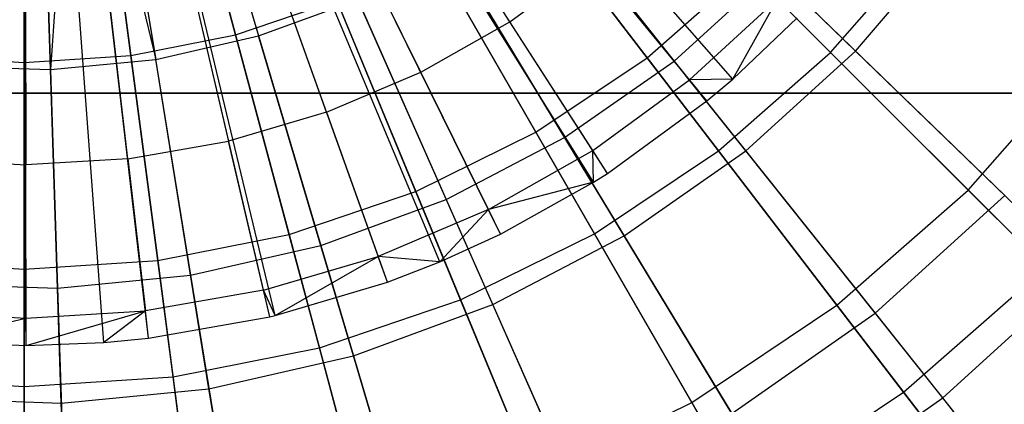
# Model space of a CAD drawing. Extents: x 0.2 to 40.1, y -6.7 to 6.7.
# Tile 242 of 256: x 18.817 to 19.627, y -4.39 to -4.073. Entities that reach past the tile are written whole.
import ezdxf

# ---------------------------------------------------------------- set-up
doc = ezdxf.new("R2010")
doc.units = 0
doc.header["$MEASUREMENT"] = 0
doc.layers.get('0').update_dxf_attribs({"color": 13, "linetype": 'CONTINUOUS'})

# ---------------------------------------------------------------- blocks, each defined once
blk = doc.blocks.new('SNOWBALL_XIV_PM3_STL')
at = {"color": 0}
for p, q in [((19.38213, -4.14033, 5.09043), (18.93386, -3.594, 5.30697)), ((19.38213, -4.14033, 5.09043), (18.93386, -3.594, 5.30697)), ((19.40341, -4.1223, 5.09043), (18.93816, -3.59036, 5.30697)), ((19.40341, -4.1223, 5.09043), (18.93816, -3.59036, 5.30697)), ((19.3004, -4.19991, 5.09043), (18.91733, -3.60605, 5.30697)), ((19.3004, -4.19991, 5.09043), (18.91733, -3.60605, 5.30697)), ((19.2889, -4.20721, 5.09043), (18.915, -3.60753, 5.30697)), ((19.2889, -4.20721, 5.09043), (18.915, -3.60753, 5.30697)), ((19.16225, -4.27266, 5.09043), (18.88939, -3.62076, 5.30697)), ((19.16225, -4.27266, 5.09043), (18.88939, -3.62076, 5.30697)), ((19.21242, -4.2498, 5.09043), (18.89954, -3.61614, 5.30697)), ((19.21242, -4.2498, 5.09043), (18.89954, -3.61614, 5.30697)), ((19.02674, -4.31694, 5.09043), (18.86199, -3.62972, 5.30697)), ((19.02674, -4.31694, 5.09043), (18.86199, -3.62972, 5.30697)), ((19.02233, -4.31799, 5.09043), (18.86199, -3.62972, 5.30697)), ((19.02233, -4.31799, 5.09043), (18.86199, -3.62972, 5.30697)), ((19.11932, -4.28933, 5.09043), (18.88071, -3.62414, 5.30697)), ((19.11932, -4.28933, 5.09043), (18.88071, -3.62414, 5.30697)), ((18.82173, -4.34135, 5.09043), (18.82053, -3.63465, 5.30697)), ((18.82173, -4.34135, 5.09043), (18.82053, -3.63465, 5.30697)), ((18.88589, -4.33891, 5.09043), (18.83351, -3.63416, 5.30697)), ((18.88589, -4.33891, 5.09043), (18.83351, -3.63416, 5.30697)), ((18.92269, -4.3354, 5.09043), (18.84095, -3.63345, 5.30697)), ((18.92269, -4.3354, 5.09043), (18.84095, -3.63345, 5.30697)), ((18.9942, -4.0858, 5.05847), (18.92204, -3.81649, 5.13898)), ((18.9942, -4.0858, 5.05847), (18.92204, -3.81649, 5.13898)), ((18.93215, -3.81364, 5.20329), (19.01321, -4.08677, 5.13681)), ((18.93215, -3.81364, 5.20329), (19.01321, -4.08677, 5.13681)), ((18.88301, -3.82485, 5.20329), (18.92848, -4.1061, 5.13681)), ((18.88301, -3.82485, 5.20329), (18.92848, -4.1061, 5.13681)), ((18.82023, -4.10871, 5.05847), (18.82023, -3.8299, 5.13898)), ((18.82023, -4.10871, 5.05847), (18.82023, -3.8299, 5.13898)), ((18.84197, -4.11445, 5.13681), (18.83283, -3.82969, 5.20329)), ((18.84197, -4.11445, 5.13681), (18.83283, -3.82969, 5.20329)), ((18.86134, -3.82774, 5.20329), (18.84197, -4.11445, 5.13681)), ((18.86134, -3.82774, 5.20329), (18.84197, -4.11445, 5.13681)), ((18.86134, -3.82774, 5.20329), (18.92848, -4.1061, 5.13681)), ((18.86134, -3.82774, 5.20329), (18.92848, -4.1061, 5.13681)), ((18.90796, -4.10296, 5.05847), (18.87157, -3.82653, 5.13898)), ((18.90796, -4.10296, 5.05847), (18.87157, -3.82653, 5.13898)), ((19.16763, -3.88929, 0.65071), (19.33297, -4.10475, 0.75297)), ((19.16763, -3.88929, 0.65071), (19.33297, -4.10475, 0.75297)), ((19.18155, -3.88962, 0.58405), (19.35527, -4.10747, 0.67325)), ((19.18155, -3.88962, 0.58405), (19.35527, -4.10747, 0.67325)), ((19.48403, -4.10035, 4.94381), (19.29552, -3.91184, 5.05847)), ((19.48403, -4.10035, 4.94381), (19.29552, -3.91184, 5.05847)), ((19.50464, -4.09936, 5.03561), (19.30745, -3.90839, 5.13681)), ((19.50464, -4.09936, 5.03561), (19.30745, -3.90839, 5.13681)), ((19.10556, -3.93076, 0.65071), (19.24136, -4.16596, 0.75297)), ((19.10556, -3.93076, 0.65071), (19.24136, -4.16596, 0.75297)), ((19.12064, -3.93211, 0.58405), (19.26508, -4.17038, 0.67325)), ((19.12064, -3.93211, 0.58405), (19.26508, -4.17038, 0.67325)), ((19.2199, -4.07511, 5.15499), (19.14656, -3.96142, 5.20447)), ((19.2199, -4.07511, 5.15499), (19.14656, -3.96142, 5.20447)), ((19.03861, -3.96377, 0.65071), (19.14255, -4.21469, 0.75297)), ((19.03861, -3.96377, 0.65071), (19.14255, -4.21469, 0.75297)), ((19.05481, -3.96646, 0.58405), (19.16759, -4.22124, 0.67325)), ((19.05481, -3.96646, 0.58405), (19.16759, -4.22124, 0.67325)), ((19.39171, -4.18131, 4.94381), (19.22942, -3.96981, 5.05847)), ((19.39171, -4.18131, 4.94381), (19.22942, -3.96981, 5.05847)), ((19.41426, -4.18144, 5.03561), (19.24311, -3.96682, 5.13681)), ((19.41426, -4.18144, 5.03561), (19.24311, -3.96682, 5.13681)), ((18.96793, -3.98777, 0.65071), (19.03822, -4.25011, 0.75297)), ((18.96793, -3.98777, 0.65071), (19.03822, -4.25011, 0.75297)), ((18.98512, -3.9921, 0.58405), (19.06439, -4.25922, 0.67325)), ((18.98512, -3.9921, 0.58405), (19.06439, -4.25922, 0.67325)), ((19.14666, -4.11663, 5.15499), (19.08676, -3.99532, 5.20447)), ((19.14666, -4.11663, 5.15499), (19.08676, -3.99532, 5.20447)), ((18.89472, -4.00233, 0.65071), (18.93017, -4.2716, 0.75297)), ((18.89472, -4.00233, 0.65071), (18.93017, -4.2716, 0.75297)), ((18.82023, -4.00721, 0.65071), (18.82023, -4.2788, 0.75297)), ((18.82023, -4.00721, 0.65071), (18.82023, -4.2788, 0.75297)), ((18.91272, -4.00863, 0.58405), (18.95719, -4.28369, 0.67325)), ((18.91272, -4.00863, 0.58405), (18.95719, -4.28369, 0.67325)), ((19.48403, -4.10035, 4.94381), (19.565, -4.00802, 4.94381)), ((19.48403, -4.10035, 4.94381), (19.565, -4.00802, 4.94381)), ((19.50464, -4.09936, 5.03561), (19.58378, -4.0064, 5.03561)), ((19.50464, -4.09936, 5.03561), (19.58378, -4.0064, 5.03561)), ((18.8388, -4.01576, 0.58405), (18.84773, -4.29424, 0.67325)), ((18.8388, -4.01576, 0.58405), (18.84773, -4.29424, 0.67325)), ((19.28961, -4.24953, 4.94381), (19.15631, -4.01865, 5.05847)), ((19.28961, -4.24953, 4.94381), (19.15631, -4.01865, 5.05847)), ((19.31413, -4.25128, 5.03561), (19.17183, -4.01655, 5.13681)), ((19.31413, -4.25128, 5.03561), (19.17183, -4.01655, 5.13681)), ((19.06917, -4.14953, 5.15499), (19.02349, -4.02218, 5.20447)), ((19.06917, -4.14953, 5.15499), (19.02349, -4.02218, 5.20447)), ((19.2199, -4.07511, 5.15499), (19.28792, -4.02551, 5.15499)), ((19.2199, -4.07511, 5.15499), (19.28792, -4.02551, 5.15499)), ((19.36787, -4.12295, 5.10092), (19.28792, -4.02551, 5.15499)), ((19.36787, -4.12295, 5.10092), (19.28792, -4.02551, 5.15499)), ((19.33297, -4.10475, 0.75297), (19.4158, -4.03211, 0.75297)), ((19.33297, -4.10475, 0.75297), (19.4158, -4.03211, 0.75297)), ((19.35527, -4.10747, 0.67325), (19.43667, -4.03354, 0.67325)), ((19.35527, -4.10747, 0.67325), (19.43667, -4.03354, 0.67325)), ((19.4158, -4.03211, 0.75297), (19.59733, -4.21364, 0.8883)), ((19.4158, -4.03211, 0.75297), (19.59733, -4.21364, 0.8883)), ((19.43667, -4.03354, 0.67325), (19.62737, -4.21822, 0.79621)), ((19.43667, -4.03354, 0.67325), (19.62737, -4.21822, 0.79621)), ((18.95757, -4.04166, 5.20447), (18.98844, -4.17338, 5.15499)), ((18.95757, -4.04166, 5.20447), (18.98844, -4.17338, 5.15499)), ((18.82125, -4.05753, 5.20447), (18.82148, -4.19283, 5.15499)), ((18.82125, -4.05753, 5.20447), (18.82148, -4.19283, 5.15499)), ((18.90551, -4.18788, 5.15499), (18.88987, -4.05349, 5.20447)), ((18.90551, -4.18788, 5.15499), (18.88987, -4.05349, 5.20447)), ((18.9942, -4.0858, 5.05847), (19.07745, -4.05754, 5.05847)), ((18.9942, -4.0858, 5.05847), (19.07745, -4.05754, 5.05847)), ((19.01321, -4.08677, 5.13681), (19.09478, -4.05675, 5.13681)), ((19.01321, -4.08677, 5.13681), (19.09478, -4.05675, 5.13681)), ((19.17948, -4.30385, 4.94381), (19.07745, -4.05754, 5.05847)), ((19.17948, -4.30385, 4.94381), (19.07745, -4.05754, 5.05847)), ((19.20589, -4.30775, 5.03561), (19.09478, -4.05675, 5.13681)), ((19.20589, -4.30775, 5.03561), (19.09478, -4.05675, 5.13681)), ((19.36787, -4.12295, 5.10092), (19.44038, -4.05617, 5.10092)), ((19.36787, -4.12295, 5.10092), (19.44038, -4.05617, 5.10092)), ((19.40341, -4.1223, 5.09043), (19.44038, -4.05617, 5.10092)), ((19.40341, -4.1223, 5.09043), (19.44038, -4.05617, 5.10092)), ((19.14666, -4.11663, 5.15499), (19.2199, -4.07511, 5.15499)), ((19.14666, -4.11663, 5.15499), (19.2199, -4.07511, 5.15499)), ((19.28822, -4.18102, 5.10092), (19.2199, -4.07511, 5.15499)), ((19.28822, -4.18102, 5.10092), (19.2199, -4.07511, 5.15499)), ((19.40341, -4.1223, 5.09043), (19.45653, -4.07181, 5.09043)), ((19.40341, -4.1223, 5.09043), (19.45653, -4.07181, 5.09043)), ((18.90796, -4.10296, 5.05847), (18.9942, -4.0858, 5.05847)), ((18.90796, -4.10296, 5.05847), (18.9942, -4.0858, 5.05847)), ((18.92848, -4.1061, 5.13681), (19.01321, -4.08677, 5.13681)), ((18.92848, -4.1061, 5.13681), (19.01321, -4.08677, 5.13681)), ((19.0632, -4.34332, 4.94381), (18.9942, -4.0858, 5.05847)), ((19.0632, -4.34332, 4.94381), (18.9942, -4.0858, 5.05847)), ((19.09131, -4.34992, 5.03561), (19.01321, -4.08677, 5.13681)), ((19.09131, -4.34992, 5.03561), (19.01321, -4.08677, 5.13681)), ((19.39171, -4.18131, 4.94381), (19.48403, -4.10035, 4.94381)), ((19.39171, -4.18131, 4.94381), (19.48403, -4.10035, 4.94381)), ((19.41426, -4.18144, 5.03561), (19.50464, -4.09936, 5.03561)), ((19.41426, -4.18144, 5.03561), (19.50464, -4.09936, 5.03561)), ((19.66096, -4.27728, 4.79681), (19.48403, -4.10035, 4.94381)), ((19.66096, -4.27728, 4.79681), (19.48403, -4.10035, 4.94381)), ((19.69133, -4.28016, 4.90126), (19.50464, -4.09936, 5.03561)), ((19.69133, -4.28016, 4.90126), (19.50464, -4.09936, 5.03561)), ((18.73249, -4.10296, 5.05847), (18.82023, -4.10871, 5.05847)), ((18.73249, -4.10296, 5.05847), (18.82023, -4.10871, 5.05847)), ((18.82023, -4.10871, 5.05847), (18.90796, -4.10296, 5.05847)), ((18.82023, -4.10871, 5.05847), (18.90796, -4.10296, 5.05847)), ((18.82023, -4.3753, 4.94381), (18.82023, -4.10871, 5.05847)), ((18.82023, -4.3753, 4.94381), (18.82023, -4.10871, 5.05847)), ((18.84197, -4.11445, 5.13681), (18.92848, -4.1061, 5.13681)), ((18.84197, -4.11445, 5.13681), (18.92848, -4.1061, 5.13681)), ((18.94276, -4.36727, 4.94381), (18.90796, -4.10296, 5.05847)), ((18.94276, -4.36727, 4.94381), (18.90796, -4.10296, 5.05847)), ((18.97229, -4.37709, 5.03561), (18.92848, -4.1061, 5.13681)), ((18.97229, -4.37709, 5.03561), (18.92848, -4.1061, 5.13681)), ((19.24136, -4.16596, 0.75297), (19.33297, -4.10475, 0.75297)), ((19.24136, -4.16596, 0.75297), (19.33297, -4.10475, 0.75297)), ((19.26508, -4.17038, 0.67325), (19.35527, -4.10747, 0.67325)), ((19.26508, -4.17038, 0.67325), (19.35527, -4.10747, 0.67325)), ((19.33297, -4.10475, 0.75297), (19.48925, -4.30842, 0.8883)), ((19.33297, -4.10475, 0.75297), (19.48925, -4.30842, 0.8883)), ((19.35527, -4.10747, 0.67325), (19.52079, -4.31502, 0.79621)), ((19.35527, -4.10747, 0.67325), (19.52079, -4.31502, 0.79621)), ((19.59733, -4.21364, 0.8883), (19.69211, -4.10556, 0.8883)), ((19.59733, -4.21364, 0.8883), (19.69211, -4.10556, 0.8883)), ((18.7551, -4.11166, 5.13681), (18.84197, -4.11445, 5.13681)), ((18.7551, -4.11166, 5.13681), (18.84197, -4.11445, 5.13681)), ((18.85077, -4.38881, 5.03561), (18.84197, -4.11445, 5.13681)), ((18.85077, -4.38881, 5.03561), (18.84197, -4.11445, 5.13681)), ((19.06917, -4.14953, 5.15499), (19.14666, -4.11663, 5.15499)), ((19.06917, -4.14953, 5.15499), (19.14666, -4.11663, 5.15499)), ((19.20247, -4.22964, 5.10092), (19.14666, -4.11663, 5.15499)), ((19.20247, -4.22964, 5.10092), (19.14666, -4.11663, 5.15499)), ((19.28822, -4.18102, 5.10092), (19.36787, -4.12295, 5.10092)), ((19.28822, -4.18102, 5.10092), (19.36787, -4.12295, 5.10092)), ((19.40341, -4.1223, 5.09043), (19.36787, -4.12295, 5.10092)), ((19.40341, -4.1223, 5.09043), (19.36787, -4.12295, 5.10092)), ((19.38213, -4.14033, 5.09043), (19.36787, -4.12295, 5.10092)), ((19.38213, -4.14033, 5.09043), (19.36787, -4.12295, 5.10092)), ((19.38213, -4.14033, 5.09043), (19.40341, -4.1223, 5.09043)), ((19.38213, -4.14033, 5.09043), (19.40341, -4.1223, 5.09043)), ((0.8489, -4.13386, 50.87138), (39.43158, -4.13386, 50.87138)), ((39.43158, -4.13386, 50.91075), (0.8489, -4.13386, 50.91075)), ((0.8489, -4.13386, 50.87138), (39.43158, -4.13386, 50.87138)), ((39.43158, -4.13386, 50.91075), (0.8489, -4.13386, 50.91075)), ((19.3004, -4.19991, 5.09043), (19.38213, -4.14033, 5.09043)), ((19.3004, -4.19991, 5.09043), (19.38213, -4.14033, 5.09043)), ((19.06917, -4.14953, 5.15499), (18.98844, -4.17338, 5.15499)), ((19.06917, -4.14953, 5.15499), (18.98844, -4.17338, 5.15499)), ((19.06917, -4.14953, 5.15499), (19.11173, -4.26817, 5.10092)), ((19.06917, -4.14953, 5.15499), (19.11173, -4.26817, 5.10092)), ((18.90551, -4.18788, 5.15499), (18.98844, -4.17338, 5.15499)), ((18.90551, -4.18788, 5.15499), (18.98844, -4.17338, 5.15499)), ((19.0172, -4.2961, 5.10092), (18.98844, -4.17338, 5.15499)), ((19.0172, -4.2961, 5.10092), (18.98844, -4.17338, 5.15499)), ((19.14255, -4.21469, 0.75297), (19.24136, -4.16596, 0.75297)), ((19.14255, -4.21469, 0.75297), (19.24136, -4.16596, 0.75297)), ((19.16759, -4.22124, 0.67325), (19.26508, -4.17038, 0.67325)), ((19.16759, -4.22124, 0.67325), (19.26508, -4.17038, 0.67325)), ((19.24136, -4.16596, 0.75297), (19.36972, -4.38829, 0.8883)), ((19.24136, -4.16596, 0.75297), (19.36972, -4.38829, 0.8883)), ((19.26508, -4.17038, 0.67325), (19.4027, -4.39739, 0.79621)), ((19.26508, -4.17038, 0.67325), (19.4027, -4.39739, 0.79621)), ((19.20247, -4.22964, 5.10092), (19.28822, -4.18102, 5.10092)), ((19.20247, -4.22964, 5.10092), (19.28822, -4.18102, 5.10092)), ((19.2889, -4.20721, 5.09043), (19.28822, -4.18102, 5.10092)), ((19.2889, -4.20721, 5.09043), (19.28822, -4.18102, 5.10092)), ((19.3004, -4.19991, 5.09043), (19.28822, -4.18102, 5.10092)), ((19.3004, -4.19991, 5.09043), (19.28822, -4.18102, 5.10092)), ((19.28961, -4.24953, 4.94381), (19.39171, -4.18131, 4.94381)), ((19.28961, -4.24953, 4.94381), (19.39171, -4.18131, 4.94381)), ((19.31413, -4.25128, 5.03561), (19.41426, -4.18144, 5.03561)), ((19.31413, -4.25128, 5.03561), (19.41426, -4.18144, 5.03561)), ((19.54403, -4.37982, 4.79681), (19.39171, -4.18131, 4.94381)), ((19.54403, -4.37982, 4.79681), (19.39171, -4.18131, 4.94381)), ((19.5763, -4.38462, 4.90126), (19.41426, -4.18144, 5.03561)), ((19.5763, -4.38462, 4.90126), (19.41426, -4.18144, 5.03561)), ((18.73742, -4.18816, 5.15499), (18.82148, -4.19283, 5.15499)), ((18.73742, -4.18816, 5.15499), (18.82148, -4.19283, 5.15499)), ((18.90551, -4.18788, 5.15499), (18.82148, -4.19283, 5.15499)), ((18.90551, -4.18788, 5.15499), (18.82148, -4.19283, 5.15499)), ((18.90551, -4.18788, 5.15499), (18.92009, -4.31307, 5.10092)), ((18.90551, -4.18788, 5.15499), (18.92009, -4.31307, 5.10092)), ((18.82169, -4.31887, 5.10092), (18.82148, -4.19283, 5.15499)), ((18.82169, -4.31887, 5.10092), (18.82148, -4.19283, 5.15499)), ((19.2889, -4.20721, 5.09043), (19.3004, -4.19991, 5.09043)), ((19.2889, -4.20721, 5.09043), (19.3004, -4.19991, 5.09043)), ((19.2889, -4.20721, 5.09043), (19.20247, -4.22964, 5.10092)), ((19.2889, -4.20721, 5.09043), (19.20247, -4.22964, 5.10092)), ((19.21242, -4.2498, 5.09043), (19.2889, -4.20721, 5.09043)), ((19.21242, -4.2498, 5.09043), (19.2889, -4.20721, 5.09043)), ((19.48925, -4.30842, 0.8883), (19.59733, -4.21364, 0.8883)), ((19.48925, -4.30842, 0.8883), (19.59733, -4.21364, 0.8883)), ((19.59733, -4.21364, 0.8883), (19.76551, -4.38182, 1.05459)), ((19.59733, -4.21364, 0.8883), (19.76551, -4.38182, 1.05459)), ((19.03822, -4.25011, 0.75297), (19.14255, -4.21469, 0.75297)), ((19.03822, -4.25011, 0.75297), (19.14255, -4.21469, 0.75297)), ((19.06439, -4.25922, 0.67325), (19.16759, -4.22124, 0.67325)), ((19.06439, -4.25922, 0.67325), (19.16759, -4.22124, 0.67325)), ((19.14255, -4.21469, 0.75297), (19.24079, -4.45187, 0.8883)), ((19.14255, -4.21469, 0.75297), (19.24079, -4.45187, 0.8883)), ((19.16759, -4.22124, 0.67325), (19.27505, -4.46398, 0.79621)), ((19.16759, -4.22124, 0.67325), (19.27505, -4.46398, 0.79621)), ((19.52079, -4.31502, 0.79621), (19.62737, -4.21822, 0.79621)), ((19.52079, -4.31502, 0.79621), (19.62737, -4.21822, 0.79621)), ((19.20247, -4.22964, 5.10092), (19.11173, -4.26817, 5.10092)), ((19.20247, -4.22964, 5.10092), (19.11173, -4.26817, 5.10092)), ((19.16225, -4.27266, 5.09043), (19.20247, -4.22964, 5.10092)), ((19.16225, -4.27266, 5.09043), (19.20247, -4.22964, 5.10092)), ((19.21242, -4.2498, 5.09043), (19.20247, -4.22964, 5.10092)), ((19.21242, -4.2498, 5.09043), (19.20247, -4.22964, 5.10092)), ((18.93017, -4.2716, 0.75297), (19.03822, -4.25011, 0.75297)), ((18.93017, -4.2716, 0.75297), (19.03822, -4.25011, 0.75297)), ((19.03822, -4.25011, 0.75297), (19.10467, -4.49808, 0.8883)), ((19.03822, -4.25011, 0.75297), (19.10467, -4.49808, 0.8883)), ((19.16225, -4.27266, 5.09043), (19.21242, -4.2498, 5.09043)), ((19.16225, -4.27266, 5.09043), (19.21242, -4.2498, 5.09043)), ((19.17948, -4.30385, 4.94381), (19.28961, -4.24953, 4.94381)), ((19.17948, -4.30385, 4.94381), (19.28961, -4.24953, 4.94381)), ((19.20589, -4.30775, 5.03561), (19.31413, -4.25128, 5.03561)), ((19.20589, -4.30775, 5.03561), (19.31413, -4.25128, 5.03561)), ((19.41472, -4.46623, 4.79681), (19.28961, -4.24953, 4.94381)), ((19.41472, -4.46623, 4.79681), (19.28961, -4.24953, 4.94381)), ((19.44885, -4.47352, 4.90126), (19.31413, -4.25128, 5.03561)), ((19.44885, -4.47352, 4.90126), (19.31413, -4.25128, 5.03561)), ((18.95719, -4.28369, 0.67325), (19.06439, -4.25922, 0.67325)), ((18.95719, -4.28369, 0.67325), (19.06439, -4.25922, 0.67325)), ((19.06439, -4.25922, 0.67325), (19.13993, -4.51371, 0.79621)), ((19.06439, -4.25922, 0.67325), (19.13993, -4.51371, 0.79621)), ((19.0172, -4.2961, 5.10092), (19.11173, -4.26817, 5.10092)), ((19.0172, -4.2961, 5.10092), (19.11173, -4.26817, 5.10092)), ((19.02674, -4.31694, 5.09043), (19.11173, -4.26817, 5.10092)), ((19.02674, -4.31694, 5.09043), (19.11173, -4.26817, 5.10092)), ((19.11932, -4.28933, 5.09043), (19.11173, -4.26817, 5.10092)), ((19.11932, -4.28933, 5.09043), (19.11173, -4.26817, 5.10092)), ((19.16225, -4.27266, 5.09043), (19.11173, -4.26817, 5.10092)), ((19.16225, -4.27266, 5.09043), (19.11173, -4.26817, 5.10092)), ((18.71029, -4.2716, 0.75297), (18.82023, -4.2788, 0.75297)), ((18.71029, -4.2716, 0.75297), (18.82023, -4.2788, 0.75297)), ((18.82023, -4.2788, 0.75297), (18.93017, -4.2716, 0.75297)), ((18.82023, -4.2788, 0.75297), (18.93017, -4.2716, 0.75297)), ((18.82023, -4.2788, 0.75297), (18.82023, -4.53552, 0.8883)), ((18.82023, -4.2788, 0.75297), (18.82023, -4.53552, 0.8883)), ((18.93017, -4.2716, 0.75297), (18.96367, -4.52612, 0.8883)), ((18.93017, -4.2716, 0.75297), (18.96367, -4.52612, 0.8883)), ((19.11932, -4.28933, 5.09043), (19.16225, -4.27266, 5.09043)), ((19.11932, -4.28933, 5.09043), (19.16225, -4.27266, 5.09043)), ((19.54403, -4.37982, 4.79681), (19.66096, -4.27728, 4.79681)), ((19.54403, -4.37982, 4.79681), (19.66096, -4.27728, 4.79681)), ((18.84773, -4.29424, 0.67325), (18.95719, -4.28369, 0.67325)), ((18.84773, -4.29424, 0.67325), (18.95719, -4.28369, 0.67325)), ((18.95719, -4.28369, 0.67325), (18.99956, -4.54575, 0.79621)), ((18.95719, -4.28369, 0.67325), (18.99956, -4.54575, 0.79621)), ((19.5763, -4.38462, 4.90126), (19.69133, -4.28016, 4.90126)), ((19.5763, -4.38462, 4.90126), (19.69133, -4.28016, 4.90126)), ((18.73783, -4.29072, 0.67325), (18.84773, -4.29424, 0.67325)), ((18.73783, -4.29072, 0.67325), (18.84773, -4.29424, 0.67325)), ((18.84773, -4.29424, 0.67325), (18.85624, -4.55957, 0.79621)), ((18.84773, -4.29424, 0.67325), (18.85624, -4.55957, 0.79621)), ((19.02674, -4.31694, 5.09043), (19.11932, -4.28933, 5.09043)), ((19.02674, -4.31694, 5.09043), (19.11932, -4.28933, 5.09043)), ((19.0172, -4.2961, 5.10092), (18.92009, -4.31307, 5.10092)), ((19.0172, -4.2961, 5.10092), (18.92009, -4.31307, 5.10092)), ((19.02233, -4.31799, 5.09043), (19.0172, -4.2961, 5.10092)), ((19.02233, -4.31799, 5.09043), (19.0172, -4.2961, 5.10092)), ((19.02674, -4.31694, 5.09043), (19.0172, -4.2961, 5.10092)), ((19.02674, -4.31694, 5.09043), (19.0172, -4.2961, 5.10092)), ((19.0632, -4.34332, 4.94381), (19.17948, -4.30385, 4.94381)), ((19.0632, -4.34332, 4.94381), (19.17948, -4.30385, 4.94381)), ((19.09131, -4.34992, 5.03561), (19.20589, -4.30775, 5.03561)), ((19.09131, -4.34992, 5.03561), (19.20589, -4.30775, 5.03561)), ((19.27523, -4.53502, 4.79681), (19.17948, -4.30385, 4.94381)), ((19.27523, -4.53502, 4.79681), (19.17948, -4.30385, 4.94381)), ((19.31108, -4.5454, 4.90126), (19.20589, -4.30775, 5.03561)), ((19.31108, -4.5454, 4.90126), (19.20589, -4.30775, 5.03561)), ((19.36972, -4.38829, 0.8883), (19.48925, -4.30842, 0.8883)), ((19.36972, -4.38829, 0.8883), (19.48925, -4.30842, 0.8883)), ((19.48925, -4.30842, 0.8883), (19.63404, -4.49712, 1.05459)), ((19.48925, -4.30842, 0.8883), (19.63404, -4.49712, 1.05459)), ((18.72327, -4.31341, 5.10092), (18.82169, -4.31887, 5.10092)), ((18.72327, -4.31341, 5.10092), (18.82169, -4.31887, 5.10092)), ((18.74333, -4.338, 5.09043), (18.82169, -4.31887, 5.10092)), ((18.74333, -4.338, 5.09043), (18.82169, -4.31887, 5.10092)), ((18.82169, -4.31887, 5.10092), (18.92009, -4.31307, 5.10092)), ((18.82169, -4.31887, 5.10092), (18.92009, -4.31307, 5.10092)), ((18.82173, -4.34135, 5.09043), (18.82169, -4.31887, 5.10092)), ((18.82173, -4.34135, 5.09043), (18.82169, -4.31887, 5.10092)), ((18.82173, -4.34135, 5.09043), (18.92009, -4.31307, 5.10092)), ((18.82173, -4.34135, 5.09043), (18.92009, -4.31307, 5.10092)), ((18.92009, -4.31307, 5.10092), (18.88589, -4.33891, 5.09043)), ((18.92009, -4.31307, 5.10092), (18.88589, -4.33891, 5.09043)), ((18.92269, -4.3354, 5.09043), (18.92009, -4.31307, 5.10092)), ((18.92269, -4.3354, 5.09043), (18.92009, -4.31307, 5.10092)), ((18.92269, -4.3354, 5.09043), (19.02233, -4.31799, 5.09043)), ((18.92269, -4.3354, 5.09043), (19.02233, -4.31799, 5.09043)), ((19.02233, -4.31799, 5.09043), (19.02674, -4.31694, 5.09043)), ((19.02233, -4.31799, 5.09043), (19.02674, -4.31694, 5.09043)), ((19.4027, -4.39739, 0.79621), (19.52079, -4.31502, 0.79621)), ((19.4027, -4.39739, 0.79621), (19.52079, -4.31502, 0.79621)), ((19.52079, -4.31502, 0.79621), (19.67556, -4.50909, 0.95103)), ((19.52079, -4.31502, 0.79621), (19.67556, -4.50909, 0.95103)), ((18.88589, -4.33891, 5.09043), (18.92269, -4.3354, 5.09043)), ((18.88589, -4.33891, 5.09043), (18.92269, -4.3354, 5.09043)), ((18.74333, -4.338, 5.09043), (18.82173, -4.34135, 5.09043)), ((18.74333, -4.338, 5.09043), (18.82173, -4.34135, 5.09043)), ((18.82173, -4.34135, 5.09043), (18.88589, -4.33891, 5.09043)), ((18.82173, -4.34135, 5.09043), (18.88589, -4.33891, 5.09043)), ((18.94276, -4.36727, 4.94381), (19.0632, -4.34332, 4.94381)), ((18.94276, -4.36727, 4.94381), (19.0632, -4.34332, 4.94381)), ((19.12796, -4.58501, 4.79681), (19.0632, -4.34332, 4.94381)), ((19.12796, -4.58501, 4.79681), (19.0632, -4.34332, 4.94381)), ((18.97229, -4.37709, 5.03561), (19.09131, -4.34992, 5.03561)), ((18.97229, -4.37709, 5.03561), (19.09131, -4.34992, 5.03561)), ((19.16526, -4.59906, 4.90126), (19.09131, -4.34992, 5.03561)), ((19.16526, -4.59906, 4.90126), (19.09131, -4.34992, 5.03561)), ((18.69769, -4.36727, 4.94381), (18.82023, -4.3753, 4.94381)), ((18.69769, -4.36727, 4.94381), (18.82023, -4.3753, 4.94381)), ((18.82023, -4.3753, 4.94381), (18.94276, -4.36727, 4.94381)), ((18.82023, -4.3753, 4.94381), (18.94276, -4.36727, 4.94381)), ((18.97542, -4.61535, 4.79681), (18.94276, -4.36727, 4.94381)), ((18.97542, -4.61535, 4.79681), (18.94276, -4.36727, 4.94381)), ((18.82023, -4.62552, 4.79681), (18.82023, -4.3753, 4.94381)), ((18.82023, -4.62552, 4.79681), (18.82023, -4.3753, 4.94381)), ((18.85077, -4.38881, 5.03561), (18.97229, -4.37709, 5.03561)), ((18.85077, -4.38881, 5.03561), (18.97229, -4.37709, 5.03561)), ((19.01377, -4.63364, 4.90126), (18.97229, -4.37709, 5.03561)), ((19.01377, -4.63364, 4.90126), (18.97229, -4.37709, 5.03561)), ((19.41472, -4.46623, 4.79681), (19.54403, -4.37982, 4.79681)), ((19.41472, -4.46623, 4.79681), (19.54403, -4.37982, 4.79681)), ((19.68401, -4.56224, 4.61975), (19.54403, -4.37982, 4.79681)), ((19.68401, -4.56224, 4.61975), (19.54403, -4.37982, 4.79681)), ((18.72874, -4.3849, 5.03561), (18.85077, -4.38881, 5.03561)), ((18.72874, -4.3849, 5.03561), (18.85077, -4.38881, 5.03561)), ((18.85909, -4.64856, 4.90126), (18.85077, -4.38881, 5.03561)), ((18.85909, -4.64856, 4.90126), (18.85077, -4.38881, 5.03561)), ((19.24079, -4.45187, 0.8883), (19.36972, -4.38829, 0.8883)), ((19.24079, -4.45187, 0.8883), (19.36972, -4.38829, 0.8883)), ((19.36972, -4.38829, 0.8883), (19.48864, -4.59427, 1.05459)), ((19.36972, -4.38829, 0.8883), (19.48864, -4.59427, 1.05459)), ((19.44885, -4.47352, 4.90126), (19.5763, -4.38462, 4.90126)), ((19.44885, -4.47352, 4.90126), (19.5763, -4.38462, 4.90126)), ((19.72674, -4.57327, 4.73582), (19.5763, -4.38462, 4.90126)), ((19.72674, -4.57327, 4.73582), (19.5763, -4.38462, 4.90126))]:
    blk.add_line(p, q, dxfattribs=at)
blk = doc.blocks.new('GRUPUJ_1')
at = {"color": 0}
blk.add_blockref('SNOWBALL_XIV_PM3_STL', (-0.20617, 6.65964, -0.51186), dxfattribs=at)

msp = doc.modelspace()

# ---------------------------------------------------------------- block references
at = {"color": 0}
msp.add_blockref('GRUPUJ_1', (0.20617, -6.65964, 0.51186), dxfattribs=at)

doc.saveas('drawing.dxf')
